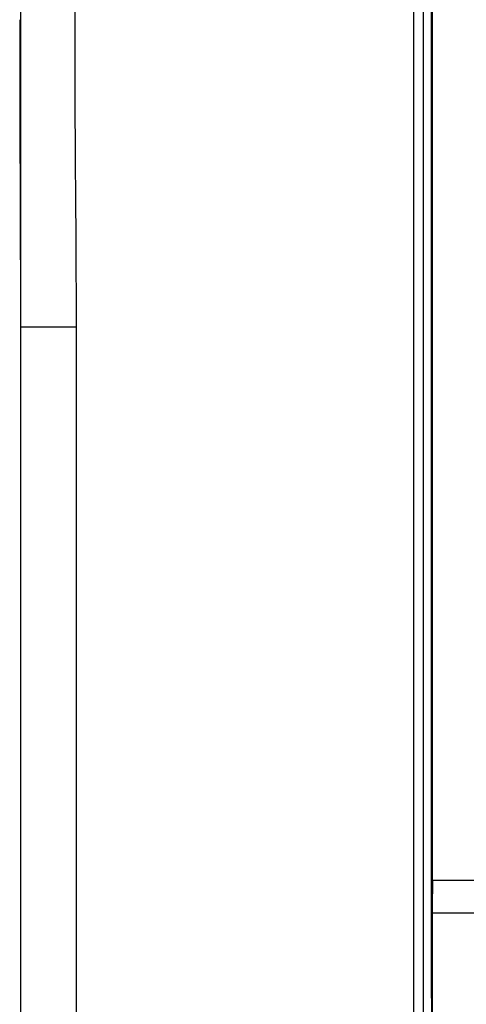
# Model space of a CAD drawing. Extents: x 131 to 418, y 147 to 294.
# Tile 7 of 37: x 238.05 to 240.43, y 247.83 to 253.09. Entities that reach past the tile are written whole.
import ezdxf

# ---------------------------------------------------------------- set-up
doc = ezdxf.new("R2010")
doc.units = 0
doc.header["$LTSCALE"] = 30.734
doc.header["$MEASUREMENT"] = 0
doc.layers.get('0').update_dxf_attribs({"linetype": 'CONTINUOUS'})
doc.layers.add('00_COMPONENTS', color=7, linetype='CONTINUOUS')

msp = doc.modelspace()

# ---------------------------------------------------------------- linework, layer by layer
for p, q in [((240.1517, 262.5932), (240.1517, 229.5783)), ((238.0517, 262.5313), (238.0517, 229.5783))]:
    msp.add_line(p, q)
at = {"layer": '00_COMPONENTS'}
for p, q in [((240.2017, 260.2932), (240.2017, 245.8932)), ((240.2517, 245.9932), (240.2517, 260.1932)), ((240.2459, 258.2706), (240.2459, 247.9158)), ((238.3416, 253.1617), (238.3416, 253.0932)), ((238.0479, 253.0932), (238.048, 252.9905)), ((238.3416, 253.0932), (238.3416, 253.0247)), ((238.048, 252.9905), (238.0481, 252.8878)), ((238.3416, 253.0247), (238.3417, 252.9562)), ((238.3417, 252.9562), (238.3419, 252.8878)), ((238.0481, 252.8878), (238.0483, 252.785)), ((238.3419, 252.8878), (238.342, 252.8193)), ((238.0483, 252.785), (238.0485, 252.6823)), ((238.342, 252.8193), (238.3423, 252.7508)), ((238.3423, 252.7508), (238.3425, 252.6823)), ((238.0485, 252.6823), (238.0488, 252.5796)), ((238.3425, 252.6823), (238.3429, 252.6138)), ((238.0488, 252.5796), (238.0491, 252.4769)), ((238.3429, 252.6138), (238.3432, 252.5453)), ((238.3432, 252.5453), (238.3436, 252.4769)), ((238.0491, 252.4769), (238.0495, 252.3741)), ((238.3436, 252.4769), (238.344, 252.4084)), ((238.344, 252.4084), (238.3444, 252.3399)), ((238.0495, 252.3741), (238.0498, 252.2714)), ((238.3444, 252.3399), (238.3449, 252.2714)), ((238.0498, 252.2714), (238.0502, 252.1687)), ((238.3449, 252.2714), (238.3454, 252.2029)), ((238.3454, 252.2029), (238.3458, 252.1344)), ((238.0502, 252.1687), (238.0505, 252.066)), ((238.3458, 252.1344), (238.3463, 252.066)), ((238.0505, 252.066), (238.0508, 251.9632)), ((238.3463, 252.066), (238.3468, 251.9975)), ((238.3468, 251.9975), (238.3473, 251.929)), ((238.0508, 251.9632), (238.0511, 251.8605)), ((238.3473, 251.929), (238.3477, 251.8605)), ((238.0511, 251.8605), (238.0513, 251.7578)), ((238.3477, 251.8605), (238.3481, 251.792)), ((238.3481, 251.792), (238.3484, 251.7235)), ((238.0513, 251.7578), (238.0515, 251.6551)), ((238.3484, 251.7235), (238.3487, 251.6551)), ((238.0515, 251.6551), (238.0516, 251.5523)), ((238.3487, 251.6551), (238.3489, 251.5866)), ((238.3489, 251.5866), (238.349, 251.5181)), ((238.0516, 251.5523), (238.0517, 251.4496)), ((238.349, 251.5181), (238.3491, 251.4496)), ((238.0517, 251.4496), (238.0517, 238.8932)), ((238.3491, 251.4496), (238.0517, 251.4496)), ((238.3491, 251.4496), (238.3491, 239.803)), ((240.2517, 248.4932), (240.2459, 247.9158)), ((242.0017, 248.502), (240.2517, 248.4932)), ((242.0017, 248.32), (240.2517, 248.32)), ((240.2459, 247.9158), (240.2517, 247.454))]:
    msp.add_line(p, q, dxfattribs=at)

doc.saveas('drawing.dxf')
